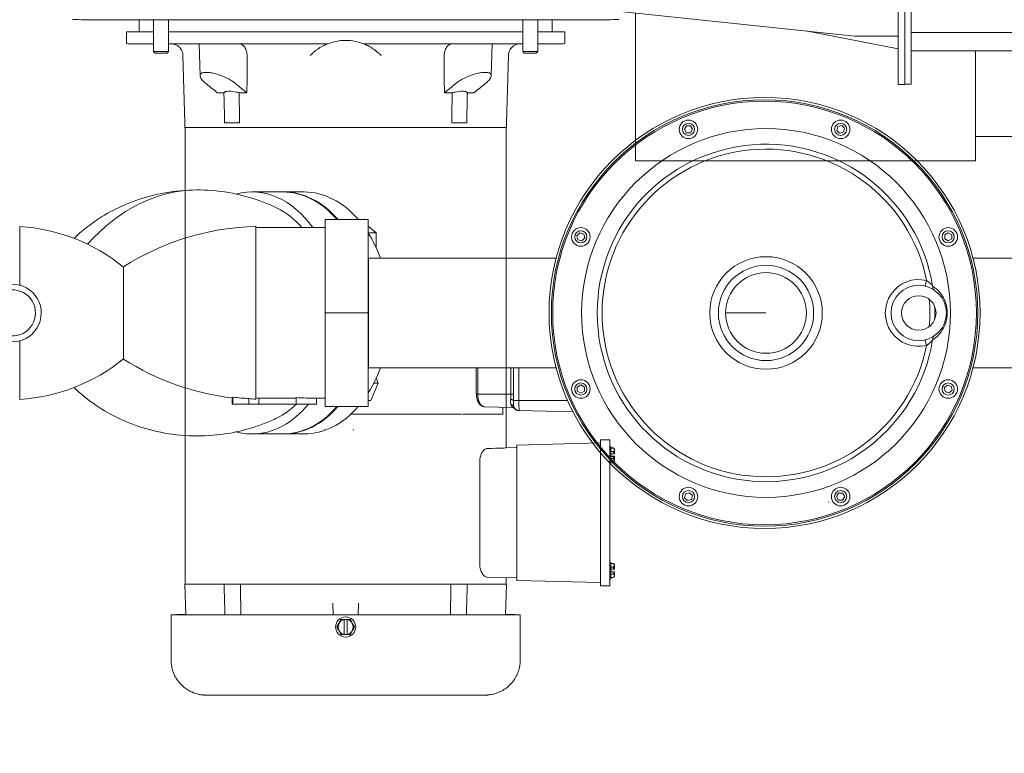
# Model space of a CAD drawing. Header units: inches. Extents: x 1 to 669, y 0 to 417.
# Tile 94 of 256: x 56 to 76, y 349 to 364. Entities that reach past the tile are written whole.
import ezdxf

# ---------------------------------------------------------------- set-up
doc = ezdxf.new("R2010")
doc.units = ezdxf.units.IN
doc.header["$LTSCALE"] = 12
doc.header["$MEASUREMENT"] = 0
doc.linetypes.add('PHANTOM', pattern=[0.5, 0.25, -0.05, 0.05, -0.05, 0.05, -0.05])
doc.layers.get('0').update_dxf_attribs({"linetype": 'CONTINUOUS'})
doc.layers.add('D', color=2, linetype='CONTINUOUS')
doc.layers.add('X', color=1, linetype='CONTINUOUS')
doc.styles.get("Standard").update_dxf_attribs({"font": 'SIMPLEX.SHX', "width": 0.875})
doc.dimstyles.new('STANDARD$0', dxfattribs={"dimscale": 32, "dimtxt": 0.09375, "dimasz": 0.0625, "dimexe": 0.03125, "dimexo": 0.03125, "dimgap": 0.03125, "dimtad": 1, "dimtih": 1, "dimtoh": 1, "dimdec": 4, "dimzin": 12, "dimdsep": 46, "dimlunit": 5, "dimtxsty": 'Standard', "dimcen": -0.03125, "dimclrd": 256, "dimclre": 256, "dimclrt": 256, "dimadec": 0, "dimazin": 0, "dimtfac": 0.875, "dimtdec": 4, "dimtofl": 0, "dimtmove": 0, "dimatfit": 3, "dimfxl": 0, "dimtolj": 1, "dimtzin": 12, "dimlwd": 13, "dimlwe": 13, "dimarcsym": 0})

# ---------------------------------------------------------------- blocks, each defined once
blk = doc.blocks.new('*D15')
at = {"layer": 'D', "linetype": 'Continuous', "lineweight": 13}
for p, q in [((140.326, 367.083), (140.326, 305.468)), ((43.588, 363.264), (43.588, 305.468)), ((45.588, 306.468), (138.326, 306.468))]:
    blk.add_line(p, q, dxfattribs=at)
at = {"layer": 'D', "linetype": 'Continuous'}
for points in [[(45.588, 306.802), (45.588, 306.135), (43.588, 306.468)], [(138.326, 306.802), (138.326, 306.135), (140.326, 306.468)]]:
    blk.add_solid(points, dxfattribs=at)
at = {"layer": 'D', "linetype": 'Continuous', "lineweight": -3, "insert": (88.161, 308.968), "char_height": 3, "attachment_point": 5}
blk.add_mtext('\\A1;97{}{\\C2;%%p1}', dxfattribs=at)
blk = doc.blocks.new('GASTRAIN TOP')
at = {"layer": 'X', "lineweight": 0}
for p, q in [((-71.499, 373.971), (-71.457, 374.043)), ((-71.457, 374.043), (-71.374, 374.043)), ((-71.374, 374.043), (-71.332, 373.971)), ((-68.364, 373.949), (-68.342, 374.03)), ((-68.342, 374.03), (-68.261, 374.052)), ((-68.261, 374.052), (-68.201, 373.993)), ((-71.457, 373.898), (-71.499, 373.971)), ((-71.374, 373.898), (-71.457, 373.898)), ((-71.332, 373.971), (-71.374, 373.898)), ((-68.304, 373.89), (-68.364, 373.949)), ((-68.223, 373.911), (-68.304, 373.89)), ((-68.201, 373.993), (-68.223, 373.911)), ((-79.77, 372.681), (-80.4, 372.681)), ((-79.331, 372.681), (-79.75, 372.681)), ((-78.896, 372.117), (-78.007, 372.117)), ((-78.896, 370.189), (-78.896, 372.117)), ((-78.007, 370.189), (-78.007, 372.117)), ((-85.185, 370.763), (-85.185, 371.969)), ((-80.32, 368.411), (-80.32, 371.973)), ((-80.32, 368.438), (-80.32, 371.946)), ((-78.896, 371.946), (-80.32, 371.946)), ((-77.846, 371.842), (-78.007, 371.973)), ((-78.007, 371.842), (-77.846, 371.842)), ((-77.846, 371.53), (-77.846, 371.842)), ((-73.712, 371.777), (-73.653, 371.836)), ((-73.653, 371.836), (-73.572, 371.815)), ((-73.572, 371.815), (-73.55, 371.734)), ((-66.14, 371.797), (-66.067, 371.839)), ((-66.14, 371.713), (-66.14, 371.797)), ((-66.067, 371.839), (-65.994, 371.797)), ((-65.994, 371.797), (-65.994, 371.713)), ((-73.69, 371.696), (-73.712, 371.777)), ((-73.609, 371.674), (-73.69, 371.696)), ((-73.55, 371.734), (-73.609, 371.674)), ((-66.067, 371.672), (-66.14, 371.713)), ((-65.994, 371.713), (-66.067, 371.672)), ((-78.007, 371.316), (-78.002, 371.316)), ((-78.002, 371.316), (-78.002, 369.062)), ((-74.142, 371.316), (-78.002, 371.316)), ((-64.405, 371.316), (-65.556, 371.316)), ((-83.049, 370.189), (-83.049, 371.138)), ((-66.513, 370.858), (-66.541, 370.742)), ((-66.23, 370.597), (-66.23, 370.597)), ((-66.23, 370.545), (-66.23, 370.545)), ((-83.049, 369.24), (-83.049, 370.189)), ((-78.896, 370.189), (-78.007, 370.189)), ((-78.896, 368.261), (-78.896, 370.189)), ((-78.007, 368.261), (-78.007, 370.189)), ((-66.23, 369.833), (-66.23, 369.833)), ((-85.185, 368.409), (-85.185, 369.615)), ((-66.541, 369.635), (-66.513, 369.52)), ((-78.007, 369.062), (-78.002, 369.062)), ((-74.142, 369.062), (-78.002, 369.062)), ((-64.412, 369.062), (-65.556, 369.062)), ((-80.32, 368.787), (-80.32, 368.787)), ((-77.807, 368.742), (-77.848, 368.843)), ((-77.952, 368.386), (-77.807, 368.742)), ((-77.896, 368.742), (-77.807, 368.742)), ((-73.704, 368.664), (-73.631, 368.706)), ((-73.704, 368.58), (-73.704, 368.664)), ((-73.631, 368.538), (-73.704, 368.58)), ((-73.631, 368.706), (-73.558, 368.664)), ((-73.558, 368.58), (-73.631, 368.538)), ((-73.558, 368.664), (-73.558, 368.58)), ((-66.148, 368.644), (-66.089, 368.703)), ((-66.126, 368.563), (-66.148, 368.644)), ((-66.045, 368.541), (-66.126, 368.563)), ((-66.089, 368.703), (-66.008, 368.682)), ((-65.986, 368.601), (-66.045, 368.541)), ((-66.008, 368.682), (-65.986, 368.601)), ((-80.812, 368.313), (-80.812, 368.44)), ((-80.795, 368.313), (-80.795, 368.454)), ((-80.469, 368.313), (-80.469, 368.427)), ((-80.261, 368.436), (-79.49, 368.436)), ((-80.261, 368.313), (-80.261, 368.436)), ((-79.49, 368.313), (-79.49, 368.448)), ((-79.074, 368.313), (-79.074, 368.432)), ((-78.896, 368.432), (-79.074, 368.432)), ((-78.007, 368.386), (-77.952, 368.386)), ((-80.795, 368.313), (-80.812, 368.313)), ((-80.469, 368.313), (-80.795, 368.313)), ((-80.261, 368.313), (-80.469, 368.313)), ((-79.49, 368.313), (-80.261, 368.313)), ((-79.074, 368.313), (-79.49, 368.313)), ((-78.896, 368.261), (-78.007, 368.261)), ((-79.77, 367.697), (-80.4, 367.697)), ((-79.331, 367.697), (-79.75, 367.697)), ((-71.497, 366.385), (-71.475, 366.466)), ((-71.437, 366.326), (-71.497, 366.385)), ((-71.475, 366.466), (-71.394, 366.488)), ((-71.356, 366.348), (-71.437, 366.326)), ((-71.394, 366.488), (-71.334, 366.429)), ((-71.334, 366.429), (-71.356, 366.348)), ((-68.366, 366.407), (-68.324, 366.48)), ((-68.324, 366.334), (-68.366, 366.407)), ((-68.324, 366.48), (-68.241, 366.48)), ((-68.241, 366.334), (-68.324, 366.334)), ((-68.241, 366.48), (-68.199, 366.407)), ((-68.199, 366.407), (-68.241, 366.334)), ((-68.528, 366.288), (-68.528, 366.296))]:
    blk.add_line(p, q, dxfattribs=at)
at = {"layer": 'X', "linetype": 'Continuous', "lineweight": 15}
for p, q in [((-75.784, 369.062), (-75.784, 368.514)), ((-75.045, 368.244), (-75.622, 368.259)), ((-75.235, 368.104), (-75.235, 368.249)), ((-74.902, 368.18), (-73.792, 368.151)), ((-76.431, 368.104), (-78.366, 368.104)), ((-76.419, 368.104), (-76.431, 368.104)), ((-76.419, 368.104), (-76.087, 368.104)), ((-75.229, 368.104), (-76.071, 368.104))]:
    blk.add_line(p, q, dxfattribs=at)
at = {"layer": 'X', "linetype": 'PHANTOM', "lineweight": 0}
for p, q in [((-75.755, 369.062), (-75.755, 368.514)), ((-75.07, 368.514), (-75.07, 369.062)), ((-75.015, 369.062), (-75.015, 368.514)), ((-74.906, 369.062), (-74.906, 368.384)), ((-75.784, 368.514), (-75.755, 368.514)), ((-75.755, 368.514), (-75.07, 368.514)), ((-75.015, 368.514), (-75.07, 368.514)), ((-75.015, 368.514), (-75.019, 368.384)), ((-74.906, 368.384), (-75.019, 368.384)), ((-74.906, 368.384), (-73.904, 368.384)), ((-75.061, 368.281), (-75.068, 368.294))]:
    blk.add_line(p, q, dxfattribs=at)
at = {"layer": 'X', "lineweight": 0}
for centre, radius in [((-69.849, 370.189), 4.438), ((-69.849, 370.189), 4.39), ((-69.849, 370.189), 4.362), ((-71.416, 373.971), 0.191), ((-71.416, 373.971), 0.125), ((-68.282, 373.971), 0.191), ((-68.282, 373.971), 0.125), ((-69.819, 370.189), 3.797), ((-73.631, 371.755), 0.191), ((-73.631, 371.755), 0.125), ((-66.067, 371.755), 0.191), ((-66.067, 371.755), 0.125), ((-69.819, 370.189), 1.159), ((-69.819, 370.189), 0.981), ((-69.819, 370.189), 0.831), ((-66.675, 370.189), 0.57), ((-66.675, 370.189), 0.356), ((-73.631, 368.622), 0.191), ((-66.067, 368.622), 0.191), ((-73.631, 368.622), 0.125), ((-66.067, 368.622), 0.125), ((-71.416, 366.407), 0.191), ((-71.416, 366.407), 0.125), ((-68.282, 366.407), 0.191), ((-68.282, 366.407), 0.125)]:
    blk.add_circle(centre, radius, dxfattribs=at)
for centre, radius, start, end in [((-69.819, 370.189), 3.475, 9.1545, 350.8455), ((-69.819, 370.189), 3.374, 11.4346, 348.5654), ((-85.405, 368.257), 3.718, 50.6977, 86.612), ((-80.182, 366.643), 5.332, 91.4907, 122.5349), ((-85.334, 370.189), 0.593, 266.8113, 91.1784), ((-66.675, 370.189), 0.688, 76.3835, 283.6165), ((-85.334, 370.189), 0.475, 266.5087, 92.8078), ((-69.819, 370.189), 3.374, 355.2046, 4.7954), ((-69.819, 370.189), 3.475, 357.7184, 2.2816), ((-85.405, 372.121), 3.718, 273.388, 309.3023), ((-85.405, 372.121), 3.718, 273.388, 309.3023), ((-80.182, 373.735), 5.332, 237.4651, 263.3961)]:
    blk.add_arc(centre, radius, start, end, dxfattribs=at)
at = {"layer": 'X', "linetype": 'PHANTOM', "lineweight": 0}
for centre, radius, start, end in [((-75.071, 368.341), 0.067, 40.011, 94.6332), ((-72.501, 368.333), 2.405, 178.7866, 183.6446), ((-75.059, 368.245), 0.0499, 21.8291, 99.7867), ((-75.054, 368.23), 0.0514, 32.9067, 98.0451)]:
    blk.add_arc(centre, radius, start, end, dxfattribs=at)
at = {"layer": 'X', "linetype": 'Continuous', "lineweight": 15}
blk.add_arc((-74.899, 368.3), 0.12, 197.8242, 268.4958, dxfattribs=at)
at = {"layer": 'X', "lineweight": 0, "extrusion": (-1.71954e-16, 1.37734e-17, -1)}
blk.add_ellipse((-81.525, 367.59), major_axis=(0, 5.132), ratio=0.707107, start_param=-0.672601, end_param=0, dxfattribs=at)
at = {"layer": 'X', "lineweight": 0, "extrusion": (-2.53534e-16, -1.10257e-17, -1)}
blk.add_ellipse((-80.4, 370.189), major_axis=(0, 2.492), ratio=0.707107, start_param=-0.185779, end_param=0.787981, dxfattribs=at)
at = {"layer": 'X', "lineweight": 0, "extrusion": (-2.52052e-16, 3.93641e-31, -1)}
blk.add_ellipse((-79.77, 370.189), major_axis=(0, 2.492), ratio=0.707107, start_param=0, end_param=0.685963, dxfattribs=at)
at = {"layer": 'X', "lineweight": 0, "extrusion": (-2.52053e-16, -3.22253e-19, -1)}
blk.add_ellipse((-79.75, 370.189), major_axis=(0, 2.492), ratio=0.707107, start_param=-0.005714, end_param=0, dxfattribs=at)
at = {"layer": 'X', "lineweight": 0, "extrusion": (-2.52052e-16, -7.52966e-31, -1)}
blk.add_ellipse((-79.75, 370.189), major_axis=(0, 2.492), ratio=0.707107, start_param=0, end_param=0.685963, dxfattribs=at)
at = {"layer": 'X', "lineweight": 0}
for centre, major_axis, ratio, start_param, end_param in [((-79.331, 370.189), (0, 2.492), 0.707107, -0.685963, 0), ((-79.331, 370.189), (0, 2.492), 0.707107, -1.101363, -0.850351), ((-79.331, 370.189), (0, 2.492), 0.707107, -2.291242, -2.04023), ((-80.109, 370.515), (-2.387, -0.037), 0.884354, 1.406043, 1.468592), ((-80.054, 375.523), (0, -7.091), 0.868243, -0.043207, -0.033564), ((-79.074, 370.189), (-3.075, 0), 0.571429, 1.435346, 1.570796), ((-79.331, 370.189), (0, -2.492), 0.707107, 0, 0.685963)]:
    blk.add_ellipse(centre, major_axis=major_axis, ratio=ratio, start_param=start_param, end_param=end_param, dxfattribs=at)
at = {"layer": 'X', "lineweight": 0, "extrusion": (-2.82466e-16, 1.70123e-17, -1)}
blk.add_ellipse((-80.407, 370.189), major_axis=(0, 2.284), ratio=0.707107, start_param=0.329948, end_param=0.692643, dxfattribs=at)
at = {"layer": 'X', "lineweight": 0, "extrusion": (2.34684e-16, 3.17617e-09, 1)}
blk.add_ellipse((-69.811, 370.189), major_axis=(2.905, 0), ratio=0, start_param=1.573815, end_param=1.863646, dxfattribs=at)
at = {"layer": 'X', "lineweight": 0, "extrusion": (-1.77826e-16, 8.45488e-18, -1)}
blk.add_ellipse((-80.4, 370.189), major_axis=(0, -2.492), ratio=0.707107, start_param=-0.718259, end_param=0, dxfattribs=at)
at = {"layer": 'X', "lineweight": 0, "extrusion": (-1.91372e-16, 2.44536e-17, -1)}
blk.add_ellipse((-80.407, 370.189), major_axis=(0, -2.284), ratio=0.707107, start_param=-0.606619, end_param=-0.329948, dxfattribs=at)
at = {"layer": 'X', "lineweight": 0, "extrusion": (-1.77347e-16, 1.25108e-17, -1)}
for centre, end_param in [((-79.77, 370.189), 0), ((-79.75, 370.189), 0.005714)]:
    blk.add_ellipse(centre, major_axis=(0, -2.492), ratio=0.707107, start_param=-0.685963, end_param=end_param, dxfattribs=at)
at = {"layer": 'X', "lineweight": 0, "extrusion": (-2.52052e-16, -5.81938e-31, -1)}
blk.add_ellipse((-80.4, 370.189), major_axis=(0, -2.492), ratio=0.707107, start_param=0, end_param=0.185779, dxfattribs=at)
at = {"layer": 'X', "lineweight": 0}
for points, knots in [([(-79.883, 372.349), (-80.244, 372.524), (-80.68, 372.657), (-81.57, 372.746), (-82.016, 372.714), (-82.834, 372.516), (-83.201, 372.352), (-83.725, 372.026), (-83.912, 371.873), (-84.064, 371.725)], [2.8116444, 2.8116444, 2.8116444, 2.8116444, 3.0705538, 3.0705538, 3.310681, 3.310681, 3.5563599, 3.5563599, 3.7447274, 3.7447274, 3.7447274, 3.7447274]), ([(-66.388, 370.742), (-66.4, 370.757), (-66.436, 370.8), (-66.484, 370.84), (-66.513, 370.858)], [0, 0, 0, 0, 0.321244, 0.7495694, 0.7495694, 0.7495694, 0.7495694]), ([(-66.388, 369.636), (-66.358, 369.656), (-66.317, 369.687), (-66.24, 369.764), (-66.16, 369.87), (-66.086, 370.07), (-66.085, 370.258), (-66.111, 370.364), (-66.133, 370.431), (-66.177, 370.53), (-66.24, 370.614), (-66.317, 370.69), (-66.358, 370.722), (-66.388, 370.742)], [-4.373447, -4.373447, -4.373447, -4.373447, -3.904863, -3.748669, -3.12389, -2.499112, -1.874334, -1.640042, -1.561945, -1.249556, -0.624778, -0.468584, 0, 0, 0, 0]), ([(-66.513, 369.52), (-66.504, 369.525), (-66.496, 369.531), (-66.478, 369.544), (-66.469, 369.551), (-66.458, 369.561), (-66.455, 369.564), (-66.44, 369.577), (-66.429, 369.588), (-66.413, 369.606), (-66.407, 369.613), (-66.396, 369.626), (-66.392, 369.631), (-66.388, 369.636)], [0, 0, 0, 0, 0.1299406, 0.1299406, 0.2695078, 0.2695078, 0.321244, 0.321244, 0.5171149, 0.5171149, 0.6432777, 0.6432777, 0.7495694, 0.7495694, 0.7495694, 0.7495694]), ([(-84.064, 368.653), (-83.938, 368.53), (-83.787, 368.404), (-83.316, 368.085), (-82.943, 367.901), (-82.105, 367.676), (-81.647, 367.632), (-80.775, 367.705), (-80.364, 367.816), (-79.97, 367.988), (-79.926, 368.008), (-79.883, 368.029)], [5.6800506, 5.6800506, 5.6800506, 5.6800506, 5.8364054, 5.8364054, 6.0953148, 6.0953148, 6.3425575, 6.3425575, 6.5823226, 6.5823226, 6.6131335, 6.6131335, 6.6131335, 6.6131335]), ([(-80.795, 368.454), (-80.791, 368.454), (-80.787, 368.454), (-80.678, 368.441), (-80.572, 368.432), (-80.469, 368.427)], [-32.6955567, -32.6955567, -32.6955567, -32.6955567, -32.6679679, -32.6679679, -31.9055494, -31.9055494, -31.9055494, -31.9055494])]:
    blk.add_open_spline(points, degree=3, knots=knots, dxfattribs=at)
for points in [[(-66.388, 370.742), (-66.391, 370.707), (-66.378, 370.676), (-66.354, 370.66)], [(-66.354, 369.718), (-66.378, 369.702), (-66.391, 369.67), (-66.388, 369.636)]]:
    blk.add_open_spline(points, degree=3, dxfattribs=at)
at = {"layer": 'X', "linetype": 'Continuous', "lineweight": 15}
for points, knots in [([(-75.783, 368.514), (-75.783, 368.504), (-75.783, 368.477), (-75.776, 368.433), (-75.762, 368.385), (-75.741, 368.343), (-75.715, 368.306), (-75.684, 368.279), (-75.652, 368.262), (-75.63, 368.261), (-75.622, 368.26)], [0, 0, 0, 0, 0.072823, 0.199637, 0.328978, 0.461999, 0.601021, 0.748441, 0.900785, 1, 1, 1, 1]), ([(-75.019, 368.384), (-75.019, 368.38), (-75.02, 368.352), (-75.02, 368.308), (-75.017, 368.277), (-75.013, 368.265), (-75.013, 368.263)], [0, 0, 0, 0, 0.084854, 0.542649, 0.936207, 1, 1, 1, 1]), ([(-75.041, 368.243), (-75.036, 368.243), (-75.027, 368.242), (-75.014, 368.235), (-75.005, 368.228), (-75.002, 368.224), (-75.001, 368.224)], [0, 0, 0, 0, 0.284194, 0.629686, 0.922897, 1, 1, 1, 1]), ([(-75.001, 368.224), (-75, 368.222), (-74.994, 368.214), (-74.979, 368.203), (-74.961, 368.192), (-74.944, 368.185), (-74.931, 368.182), (-74.922, 368.181), (-74.918, 368.181), (-74.916, 368.181), (-74.915, 368.181), (-74.913, 368.181), (-74.912, 368.18), (-74.911, 368.18), (-74.911, 368.18)], [0, 0, 0, 0, 0.046466, 0.230388, 0.389016, 0.52113, 0.623964, 0.693145, 0.718133, 0.736019, 0.757544, 0.795425, 0.892899, 1, 1, 1, 1]), ([(-74.911, 368.18), (-74.91, 368.18), (-74.907, 368.18), (-74.905, 368.18), (-74.903, 368.18)], [0, 0, 0, 0, 0.311173, 1, 1, 1, 1]), ([(-78.907, 367.786), (-78.907, 367.786), (-78.904, 367.781), (-78.902, 367.776), (-78.9, 367.772)], [0, 0, 0, 0, 0.05589, 1, 1, 1, 1]), ([(-78.321, 367.772), (-78.319, 367.775), (-78.317, 367.779), (-78.315, 367.784), (-78.314, 367.786), (-78.313, 367.786)], [0, 0, 0, 0, 0.601165, 0.944175, 1, 1, 1, 1])]:
    blk.add_open_spline(points, degree=3, knots=knots, dxfattribs=at)
at = {"layer": 'X', "linetype": 'PHANTOM', "lineweight": 0}
for points, knots in [([(-75.755, 368.514), (-75.754, 368.488), (-75.751, 368.438), (-75.732, 368.369), (-75.703, 368.311), (-75.664, 368.269), (-75.636, 368.262), (-75.622, 368.259)], [0, 0, 0, 0, 0.181703, 0.361756, 0.552342, 0.769106, 1, 1, 1, 1]), ([(-75.068, 368.294), (-75.072, 368.311), (-75.079, 368.342), (-75.077, 368.387), (-75.076, 368.408)], [0, 0, 0, 0, 0.526224, 1, 1, 1, 1]), ([(-75.076, 368.408), (-75.074, 368.435), (-75.07, 368.469), (-75.07, 368.506), (-75.07, 368.514)], [0, 0, 0, 0, 0.776238, 1, 1, 1, 1]), ([(-75.045, 368.244), (-75.046, 368.247), (-75.048, 368.251), (-75.058, 368.273), (-75.061, 368.281)], [0, 0, 0, 0, 0.641079, 1, 1, 1, 1]), ([(-75.008, 368.253), (-75.006, 368.245), (-75.002, 368.228), (-75.001, 368.225), (-75.001, 368.223)], [0, 0, 0, 0, 0.494809, 1, 1, 1, 1])]:
    blk.add_open_spline(points, degree=3, knots=knots, dxfattribs=at)

msp = doc.modelspace()

# ---------------------------------------------------------------- linework, layer by layer
at = {"lineweight": 0}
for p, q in [((68.21772, 361.28844), (68.21772, 364.33101)), ((71.72197, 363.96085), (73.62716, 363.58971)), ((73.89616, 363.55094), (77.45645, 363.55094)), ((75.21772, 363.55094), (75.21772, 361.28844)), ((75.21772, 361.78844), (77.57708, 361.78844)), ((75.21772, 361.28844), (68.21772, 361.28844))]:
    msp.add_line(p, q, dxfattribs=at)
at = {"layer": 'X', "lineweight": 0}
for p, q in [((73.62716, 374.10803), (73.62716, 362.85804)), ((73.76166, 362.86344), (73.76166, 374.11344)), ((73.89616, 362.86344), (73.89616, 374.11344)), ((67.90022, 364.36455), (72.73061, 363.85431)), ((58.00058, 364.19158), (58.00058, 363.94465)), ((58.29288, 363.53833), (58.29288, 364.19131)), ((58.60538, 363.53833), (58.60538, 364.19108)), ((65.89428, 363.53833), (65.89428, 364.19108)), ((66.20678, 363.53833), (66.20678, 364.19131)), ((66.49908, 364.19158), (66.49908, 363.94465)), ((57.74054, 363.94465), (57.73412, 363.69965)), ((66.75913, 363.94465), (66.76555, 363.69965)), ((73.89616, 363.92864), (95.44716, 363.92864)), ((59.25189, 363.03943), (59.23467, 363.69685)), ((65.24778, 363.03943), (65.26499, 363.69685)), ((73.62716, 363.85388), (72.76577, 363.85388)), ((58.32593, 363.50528), (58.29288, 363.53833)), ((58.57233, 363.50528), (58.60538, 363.53833)), ((65.92733, 363.50528), (65.89428, 363.53833)), ((66.17373, 363.50528), (66.20678, 363.53833)), ((58.93591, 362.06965), (58.8996, 363.4562)), ((65.56376, 362.06965), (65.60007, 363.4562)), ((73.76166, 362.85804), (73.62716, 362.85804)), ((73.76166, 362.86344), (73.89616, 362.86344)), ((73.76166, 362.86344), (73.76166, 362.85804)), ((58.93591, 362.06965), (58.93591, 361.97565)), ((65.56376, 362.06965), (65.56376, 361.97565)), ((58.94383, 361.97546), (58.94383, 352.56965)), ((65.55583, 361.97546), (65.55583, 355.37356)), ((65.55583, 355.37487), (65.77211, 355.38053)), ((65.77211, 355.43088), (67.49511, 355.476)), ((65.77211, 355.43088), (65.77211, 355.42796)), ((65.77211, 355.22703), (65.77211, 355.42796)), ((67.49511, 355.54064), (67.49511, 355.54367)), ((67.49511, 355.54367), (67.68811, 355.54367)), ((67.49511, 355.54064), (67.49511, 355.29043)), ((67.68811, 355.54367), (67.68811, 355.54064)), ((67.68811, 355.29043), (67.68811, 355.54064)), ((67.70661, 355.40411), (67.68811, 355.40411)), ((67.70661, 355.40119), (67.68811, 355.40119)), ((67.70661, 355.40411), (67.70661, 355.40411)), ((67.70661, 355.40411), (67.70661, 355.40119)), ((67.70661, 355.40119), (67.70661, 355.40119)), ((67.70661, 355.40119), (67.70661, 355.05319)), ((67.75863, 355.37445), (67.70661, 355.37445)), ((67.75863, 355.37153), (67.70661, 355.37153)), ((65.77211, 355.22703), (65.77211, 352.84703)), ((67.49511, 352.78343), (67.49511, 355.29043)), ((67.68811, 355.29043), (67.68811, 352.78343)), ((67.75863, 355.29926), (67.70661, 355.29926)), ((67.71161, 355.25409), (67.78225, 355.25409)), ((67.71161, 355.20009), (67.71161, 355.25409)), ((67.78225, 355.20322), (67.71161, 355.20322)), ((67.78225, 355.20301), (67.71161, 355.20301)), ((67.78225, 355.2003), (67.71161, 355.2003)), ((67.78225, 355.20009), (67.71161, 355.20009)), ((67.78561, 355.35511), (67.78561, 355.35219)), ((67.78561, 355.35219), (67.78561, 355.33539)), ((67.78561, 355.33539), (67.78561, 355.25409)), ((67.78561, 355.20322), (67.78561, 355.20301)), ((67.78561, 355.20301), (67.78561, 355.2003)), ((67.78561, 355.2003), (67.78561, 355.20009)), ((67.78561, 355.20009), (67.78561, 355.11889)), ((65.00937, 355.09713), (65.00937, 352.97714)), ((67.70661, 355.05319), (67.68811, 355.05319)), ((67.75863, 355.15492), (67.70661, 355.15492)), ((67.75863, 355.08286), (67.70661, 355.08286)), ((67.78561, 355.11889), (67.78561, 355.10219)), ((67.70661, 353.02411), (67.68811, 353.02411)), ((67.70661, 353.02119), (67.68811, 353.02119)), ((67.70661, 353.02411), (67.70661, 353.02411)), ((67.70661, 353.02411), (67.70661, 353.02119)), ((67.70661, 353.02119), (67.70661, 353.02119)), ((67.70661, 353.02119), (67.70661, 352.67319)), ((67.75863, 352.99445), (67.70661, 352.99445)), ((67.75863, 352.99153), (67.70661, 352.99153)), ((67.78561, 352.97512), (67.78561, 352.97219)), ((67.78561, 352.97219), (67.78561, 352.9554)), ((67.78561, 352.9554), (67.78561, 352.87409)), ((65.77211, 352.64642), (65.77211, 352.84703)), ((67.49511, 352.78343), (67.49511, 352.53364)), ((67.68811, 352.53364), (67.68811, 352.78343)), ((67.75863, 352.91926), (67.70661, 352.91926)), ((67.75863, 352.77492), (67.70661, 352.77492)), ((67.71161, 352.87409), (67.78225, 352.87409)), ((67.71161, 352.82009), (67.71161, 352.87409)), ((67.78225, 352.82322), (67.71161, 352.82322)), ((67.78225, 352.82301), (67.71161, 352.82301)), ((67.78225, 352.8203), (67.71161, 352.8203)), ((67.78225, 352.82009), (67.71161, 352.82009)), ((67.78561, 352.82322), (67.78561, 352.82301)), ((67.78561, 352.82301), (67.78561, 352.8203)), ((67.78561, 352.8203), (67.78561, 352.82009)), ((67.78561, 352.82009), (67.78561, 352.73889)), ((67.78561, 352.73889), (67.78561, 352.72219)), ((58.95998, 351.93966), (58.93798, 352.56965)), ((65.16451, 352.71269), (65.77211, 352.69678)), ((65.53969, 351.93966), (65.56169, 352.56965)), ((65.55583, 352.70244), (65.55583, 352.56965)), ((65.77211, 352.64642), (67.49511, 352.60131)), ((67.49511, 352.53364), (67.68811, 352.53364)), ((67.70661, 352.67319), (67.68811, 352.67319)), ((67.75863, 352.70286), (67.70661, 352.70286)), ((61.98245, 352.18028), (61.99095, 351.93691)), ((62.50872, 351.93691), (62.51721, 352.18028)), ((58.65393, 351.00966), (58.65393, 351.93966)), ((58.95527, 351.94078), (58.95994, 351.94078)), ((61.88697, 351.9367), (61.99117, 351.93685)), ((62.12532, 351.93691), (61.99095, 351.93691)), ((62.48251, 351.93686), (62.01715, 351.93686)), ((62.50872, 351.93691), (62.37435, 351.93691)), ((62.50849, 351.93685), (62.6127, 351.9367)), ((65.5444, 351.94078), (65.53973, 351.94078)), ((65.84573, 351.00966), (65.84573, 351.93966)), ((62.15977, 351.84285), (62.0697, 351.68685)), ((62.15977, 351.84281), (62.15977, 351.84285)), ((62.3399, 351.84285), (62.15977, 351.84285)), ((62.21983, 351.84284), (62.27983, 351.84284)), ((62.21983, 351.84278), (62.21983, 351.84284)), ((62.21983, 351.84278), (62.21983, 351.83986)), ((62.21983, 351.53369), (62.21983, 351.83986)), ((62.27983, 351.84284), (62.27983, 351.84278)), ((62.27983, 351.83986), (62.27983, 351.84278)), ((62.27983, 351.53369), (62.27983, 351.83986)), ((62.3399, 351.84285), (62.42997, 351.68685)), ((62.3399, 351.84281), (62.3399, 351.84285)), ((62.04283, 351.68685), (62.04283, 351.68686)), ((62.0697, 351.68681), (62.0697, 351.68685)), ((62.21983, 351.53369), (62.21983, 351.53078)), ((62.21983, 351.53084), (62.27983, 351.53084)), ((62.27983, 351.53078), (62.27983, 351.53369)), ((62.42997, 351.68681), (62.42997, 351.68685)), ((62.45683, 351.68685), (62.45683, 351.68686))]:
    msp.add_line(p, q, dxfattribs=at)
for centre, start, end in [((67.67561, 355.23011), 48.652223, 60.046647), ((67.67561, 355.22719), 48.652223, 60.046647), ((67.67561, 355.22719), 299.953353, 311.347777), ((67.67561, 352.85012), 48.652223, 60.046647), ((67.67561, 352.84719), 48.652223, 60.046647), ((67.67561, 352.84719), 299.953353, 311.347777)]:
    msp.add_arc(centre, 0.16651, start, end, dxfattribs=at)
for centre, major_axis, ratio, start_param, end_param in [((62.24983, 364.19465), (-5.625, 0), 0.00083443, 0, 3.14159265), ((62.24983, 363.69965), (-4.51571, 0), 0.00083443, -0.00002185, 0.50274641), ((62.24983, 363.69965), (4.51571, 0), 0.00083443, -2.50995182, -1.65270424), ((62.24983, 363.69965), (4.51571, 0), 0.00083443, -1.48888842, -0.63164084), ((62.24983, 363.69965), (4.51571, 0), 0.00083443, -0.50274641, 0.00002185), ((58.44913, 363.53833), (-0.15625, 0), 0.00083443, 0, 3.14075822), ((58.44913, 363.50528), (-0.1232, 0), 0.00083443, 0.00083443, 3.14075822), ((66.05053, 363.53833), (-0.15625, 0), 0.00083443, 0, 3.14075822), ((66.05053, 363.50528), (-0.1232, 0), 0.00083443, 0.00083443, 3.14075822), ((62.24983, 362.68826), (3.33013, 0), 0.00083443, -2.48536696, -2.42299513), ((62.24983, 362.68826), (3.33013, 0), 0.00083443, -2.28939385, -2.22702202), ((62.24983, 362.68826), (3.33013, 0), 0.00083443, -0.91457063, -0.8521988), ((62.24983, 362.68826), (3.33013, 0), 0.00083443, -0.71859753, -0.65622569), ((62.24983, 355.28699), (3.306, 0.08657), 0.00083386, -0.49143163, -0.00002184), ((67.67561, 355.22709), (0.11, 0), 0.99999965, 0.24798855, 0.71561258), ((67.67561, 355.22709), (0.11, 0), 0.99999965, -0.71561258, -0.24798856), ((67.67561, 355.23001), (0.11, 0), 0.99999965, -0.27350612, -0.24798929), ((67.67561, 355.25419), (0.1643, 0), 0.00083443, -0.86451738, -0.83727665), ((67.67561, 355.11889), (0.11, 0), 0.49927719, 0, 0.71561258), ((67.67561, 355.11889), (0.11, 0), 0.49927719, -0.71561258, 0), ((67.67561, 352.84709), (0.11, 0), 0.99999965, 0.24798855, 0.71561258), ((67.67561, 352.84709), (0.11, 0), 0.99999965, -0.71561258, -0.24798855), ((67.67561, 352.73889), (0.11, 0), 0.49927719, 0, 0.71561258), ((67.67561, 352.73889), (0.11, 0), 0.49927719, -0.71561258, 0), ((67.67561, 352.85001), (0.11, 0), 0.99999965, -0.27350612, -0.24798929), ((67.67561, 352.87419), (0.1643, 0), 0.00083443, -0.86451738, -0.83727665), ((62.24983, 352.56965), (-3.31186, 0), 0.00083443, -0.05948202, 0.71390298), ((62.24983, 352.56965), (3.31186, 0), 0.00083443, -2.2846993, -0.85689335), ((62.24983, 352.56965), (3.31186, 0), 0.00083443, -0.71390298, 0.05948202), ((62.24983, 351.93966), (-3.5959, 0), 0.00083443, -0.37160042, 1.45320788), ((58.95527, 351.94073), (-0.06, 0), 0.00083443, -1.57079633, -0.37160042), ((60.41489, 351.93812), (0.72486, 0), 0.00083443, -2.68231898, -2.03007), ((61.83501, 351.93673), (0.06, 0), 0.00083443, -1.68838477, -0.52359878), ((62.66466, 351.93673), (0.06, 0), 0.00083443, -2.61799388, -1.45320788), ((62.24983, 351.93966), (3.5959, 0), 0.00083443, -1.45320788, 0.37160042), ((64.08478, 351.93812), (0.72486, 0), 0.00083443, -1.11152265, -0.45927368), ((65.5444, 351.94073), (0.06, 0), 0.00083443, 0.37160042, 1.57079633), ((62.11473, 351.76487), (0.06, 0.10392), 0.00041722, -2.42042105, -1.57151896), ((62.11473, 351.76487), (0.06, 0.10392), 0.00041722, -1.57151896, -0.72261688), ((62.24983, 351.84287), (0.12, 0), 0.00083443, -2.41969842, -1.82347658), ((62.24983, 351.84287), (0.12, 0), 0.00083443, -1.31811607, -0.72189424), ((62.11473, 351.60887), (0.06, -0.10392), 0.00041722, -2.41897578, -1.57007369), ((62.11473, 351.60887), (0.06, -0.10392), 0.00041722, -1.57007369, -0.7211716), ((62.24983, 351.53087), (0.12, 0), 0.00083443, -2.41969842, -1.82347658), ((62.24983, 351.53087), (0.12, 0), 0.00083443, -1.31811607, -0.72189424)]:
    msp.add_ellipse(centre, major_axis=major_axis, ratio=ratio, start_param=start_param, end_param=end_param, dxfattribs=at)
at = {"layer": 'X', "lineweight": 0, "extrusion": (0, 0, -1)}
for centre, major_axis, ratio, start_param, end_param in [((62.24983, 363.94465), (-4.5093, 0), 0.00083443, -0.5001529, 0.34126775), ((62.24983, 363.94465), (-4.24925, 0), 0.00083443, -0.37307453, 0), ((62.24983, 363.94465), (-4.24925, 0), 0.00083443, -2.601515, -0.54007766), ((62.24983, 363.94465), (-4.5093, 0), 0.00083443, -2.51189902, -0.62969363), ((62.24983, 363.94465), (4.5093, 0), 0.00083443, -0.34126775, 0.5001529), ((72.76166, 363.85418), (0.11897, -0.0014), 0.00208771, 1.53618935, 1.83479399), ((60.13558, 362.06789), (-0.38393, 0), 0.00083443, -1.38559973, -0.18519659), ((64.36408, 362.06789), (0.38393, 0), 0.00083443, 0.18519659, 1.38559973), ((62.24983, 361.97565), (3.31393, 0), 0.00083443, 0, 3.14159265), ((67.67561, 355.20311), (0.1643, 0), 0.00083443, -0.86451738, -0.83727665), ((67.67561, 355.20311), (-0.1643, 0), 0.00083443, -2.30431601, -2.27707527), ((67.67561, 355.20019), (0.1643, 0), 0.00083443, -0.86451738, -0.83727665), ((67.67561, 355.20019), (-0.1643, 0), 0.00083443, -2.30431601, -2.27707527), ((67.67561, 352.82312), (0.1643, 0), 0.00083443, -0.86451738, -0.83727665), ((67.67561, 352.82312), (-0.1643, 0), 0.00083443, -2.30431601, -2.27707527), ((67.67561, 352.82019), (0.1643, 0), 0.00083443, -0.86451738, -0.83727665), ((67.67561, 352.82019), (-0.1643, 0), 0.00083443, -2.30431601, -2.27707527), ((62.24983, 352.56965), (3.306, 0), 0.00083443, 0, 3.14159265), ((60.41489, 352.56812), (-0.74686, 0), 0.00083443, -1.10771785, -0.46307847), ((64.08478, 352.56812), (-0.74686, 0), 0.00083443, -2.67851418, -2.0338748), ((62.24983, 351.93966), (-3.28986, 0), 0.00083443, -0.71475109, -0.00002914), ((62.24983, 351.93966), (-3.28986, 0), 0.00083443, -1.49202375, -0.85604524), ((62.01715, 351.93684), (0.03, 0), 0.00083443, -2.61799388, -1.57079633), ((62.24983, 351.93966), (-3.28986, 0), 0.00083443, -1.60865248, -1.53294018), ((62.48251, 351.93684), (0.03, 0), 0.00083443, -1.57079633, -0.52359878), ((62.24983, 351.93966), (-3.28986, 0), 0.00083443, -2.28554741, -1.6495689), ((62.24983, 351.93966), (3.28986, 0), 0.00083443, 0.00002914, 0.71475109)]:
    msp.add_ellipse(centre, major_axis=major_axis, ratio=ratio, start_param=start_param, end_param=end_param, dxfattribs=at)
at = {"layer": 'X', "lineweight": 0, "extrusion": (5.94071e-30, -4.8802e-41, -1)}
msp.add_ellipse((62.24983, 363.94465), major_axis=(4.24925, 0), ratio=0.00083443, start_param=0, end_param=0.37307453, dxfattribs=at)
at = {"layer": 'X', "lineweight": 0, "extrusion": (5.11603e-18, 2.49741e-16, -1)}
msp.add_ellipse((62.545, 456.8296), major_axis=(-1.29708, 149.39528), ratio=0.00792462, start_param=2.24602731, end_param=2.25262963, dxfattribs=at)
at = {"layer": 'X', "lineweight": 0, "extrusion": (-3.51656e-17, 2.72804e-16, -1)}
for centre, end_param in [((67.67561, 355.33832), -0.37687736), ((67.67561, 355.33539), 0), ((67.67561, 352.95832), -0.37687736), ((67.67561, 352.9554), 0)]:
    msp.add_ellipse(centre, major_axis=(0.11, 0), ratio=0.50072246, start_param=-0.71561258, end_param=end_param, dxfattribs=at)
at = {"layer": 'X', "lineweight": 0, "extrusion": (1.2441e-17, 3.56486e-16, -1)}
for centre, ratio, start_param, end_param in [((67.67561, 355.33842), 0.49927717, -0.7156126, -0.71393938), ((67.67561, 355.3355), 0.49927723, -0.71561255, -0.71393933), ((67.67561, 352.95842), 0.4992772, -0.71561257, -0.71393936), ((67.67561, 352.9555), 0.49927715, -0.71561261, -0.7139394)]:
    msp.add_ellipse(centre, major_axis=(0.11, 0), ratio=ratio, start_param=start_param, end_param=end_param, dxfattribs=at)
at = {"layer": 'X', "lineweight": 0, "extrusion": (-6.64795e-31, 2.51959e-16, -1)}
msp.add_ellipse((67.67561, 355.33539), major_axis=(0.11, 0), ratio=0.50072246, start_param=0, end_param=0.71561258, dxfattribs=at)
at = {"layer": 'X', "lineweight": 0, "extrusion": (1.17458e-29, 2.51959e-16, -1)}
msp.add_ellipse((67.67561, 352.9554), major_axis=(0.11, 0), ratio=0.50072246, start_param=0, end_param=0.71561258, dxfattribs=at)
at = {"layer": 'X', "lineweight": 0, "extrusion": (-5.94961e-32, 2.49838e-16, -1)}
msp.add_ellipse((62.24983, 351.68686), major_axis=(-0.207, 0), ratio=0.99999965, start_param=0, end_param=3.14159265, dxfattribs=at)
at = {"layer": 'X', "lineweight": 0, "extrusion": (-5.18736e-32, 2.49838e-16, -1)}
msp.add_ellipse((62.24983, 351.68685), major_axis=(-0.207, 0), ratio=0.99999965, start_param=-3.14159265, end_param=3.14159265, dxfattribs=at)
at = {"layer": 'X', "lineweight": 0, "extrusion": (-1.35064e-20, 2.49876e-16, -1)}
for major_axis in [(-0.156, 0), (0.156, 0)]:
    msp.add_ellipse((62.24983, 351.68677), major_axis=major_axis, ratio=0.99999965, start_param=-0.52359878, end_param=0.52359878, dxfattribs=at)
at = {"layer": 'X', "lineweight": 0, "extrusion": (1.35064e-20, 2.49876e-16, -1)}
for major_axis in [(0.156, 0), (-0.156, 0)]:
    msp.add_ellipse((62.24983, 351.68677), major_axis=major_axis, ratio=0.99999965, start_param=-2.61799388, end_param=-1.76430952, dxfattribs=at)
at = {"layer": 'X', "lineweight": 0, "extrusion": (1.23627e-21, 2.49825e-16, -1)}
for major_axis in [(0.156, 0), (-0.156, 0)]:
    msp.add_ellipse((62.24983, 351.68677), major_axis=major_axis, ratio=0.99999965, start_param=-1.37728313, end_param=-0.52359878, dxfattribs=at)
at = {"layer": 'X', "lineweight": 0, "extrusion": (-4.32777e-16, 1.84356e-25, -1)}
msp.add_ellipse((62.38493, 351.76487), major_axis=(-0.06, 0.10392), ratio=0.00041722, start_param=-1.57151896, end_param=-0.72261688, dxfattribs=at)
at = {"layer": 'X', "lineweight": 0, "extrusion": (-2.18708e-14, -1.24386e-14, -1)}
msp.add_ellipse((62.38493, 351.76487), major_axis=(-0.06, 0.10392), ratio=0.00041722, start_param=-2.42042105, end_param=-1.57151896, dxfattribs=at)
at = {"layer": 'X', "lineweight": 0, "extrusion": (4.32777e-16, -3.08053e-26, -1)}
msp.add_ellipse((62.38493, 351.60887), major_axis=(-0.06, -0.10392), ratio=0.00041722, start_param=-1.57007369, end_param=-0.7211716, dxfattribs=at)
at = {"layer": 'X', "lineweight": 0, "extrusion": (-2.12179e-14, 1.24386e-14, -1)}
msp.add_ellipse((62.38493, 351.60887), major_axis=(-0.06, -0.10392), ratio=0.00041722, start_param=-2.41897578, end_param=-1.57007369, dxfattribs=at)
at = {"layer": 'X', "lineweight": 0}
for points, knots in [([(58.8996, 363.4562), (58.89889, 363.48321), (58.89368, 363.51046), (58.87521, 363.56074), (58.86188, 363.58446), (58.82885, 363.62602), (58.80872, 363.64435), (58.76435, 363.67338), (58.73936, 363.68447), (58.70884, 363.69261), (58.70351, 363.69384), (58.69317, 363.69589), (58.68807, 363.69672), (58.68353, 363.69734)], [0, 0, 0, 0, 0.081083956, 0.081083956, 0.160701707, 0.160701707, 0.240364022, 0.240364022, 0.319901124, 0.319901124, 0.336644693, 0.336644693, 0.35307359, 0.35307359, 0.35307359, 0.35307359]), ([(60.21978, 363.45397), (60.2198, 363.46751), (60.21902, 363.48192), (60.21534, 363.51252), (60.2121, 363.52862), (60.2043, 363.55709), (60.19903, 363.57206), (60.18633, 363.60001), (60.17889, 363.61298), (60.16382, 363.63482), (60.15478, 363.64568), (60.13522, 363.6644), (60.12471, 363.67226), (60.1046, 363.68411), (60.09315, 363.68918), (60.07496, 363.69428), (60.06842, 363.69556), (60.06201, 363.69635)], [-1.872247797, -1.872247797, -1.872247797, -1.872247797, -1.771424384, -1.771424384, -1.654173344, -1.654173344, -1.53660901, -1.53660901, -1.419044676, -1.419044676, -1.300875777, -1.300875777, -1.182706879, -1.182706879, -1.063898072, -1.063898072, -0.998537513, -0.998537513, -0.998537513, -0.998537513]), ([(61.87839, 363.6959), (61.87722, 363.69544), (61.87556, 363.69479), (61.86666, 363.69123), (61.8554, 363.68662), (61.82219, 363.67205), (61.79324, 363.65843), (61.71029, 363.61263), (61.64704, 363.57129), (61.56206, 363.49724), (61.53944, 363.47548), (61.51845, 363.45347)], [-4.15723996, -4.15723996, -4.15723996, -4.15723996, -4.08836956, -4.08836956, -3.85943869, -3.85943869, -3.4572395, -3.4572395, -2.81924633, -2.81924633, -2.56662483, -2.56662483, -2.56662483, -2.56662483]), ([(62.61929, 363.6959), (62.56228, 363.71829), (62.5032, 363.73546), (62.3787, 363.75982), (62.31321, 363.76588), (62.18646, 363.76588), (62.12097, 363.75982), (61.99646, 363.73546), (61.93739, 363.71829), (61.88037, 363.6959)], [2.93666713, 2.93666713, 2.93666713, 2.93666713, 3.3773113, 3.3773113, 3.86022381, 3.86022381, 4.34313632, 4.34313632, 4.78378048, 4.78378048, 4.78378048, 4.78378048]), ([(62.98122, 363.45347), (62.96714, 363.46824), (62.95232, 363.48291), (62.87046, 363.55883), (62.79964, 363.60656), (62.7092, 363.65712), (62.67894, 363.67139), (62.64551, 363.68608), (62.63479, 363.6905), (62.62497, 363.69444), (62.62275, 363.69532), (62.62128, 363.6959)], [-3.03195782, -3.03195782, -3.03195782, -3.03195782, -2.88584432, -2.88584432, -2.26222291, -2.26222291, -1.88718887, -1.88718887, -1.6884655, -1.6884655, -1.60803736, -1.60803736, -1.60803736, -1.60803736]), ([(64.43765, 363.69635), (64.43124, 363.69556), (64.4247, 363.69428), (64.40652, 363.68918), (64.39507, 363.68411), (64.37496, 363.67226), (64.36445, 363.6644), (64.34489, 363.64568), (64.33585, 363.63482), (64.32077, 363.61298), (64.31334, 363.60001), (64.30064, 363.57206), (64.29536, 363.55709), (64.28757, 363.52862), (64.28433, 363.51252), (64.28064, 363.48192), (64.27987, 363.46751), (64.27989, 363.45397)], [-2.77862318, -2.77862318, -2.77862318, -2.77862318, -2.71326262, -2.71326262, -2.594453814, -2.594453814, -2.476284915, -2.476284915, -2.358116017, -2.358116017, -2.240551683, -2.240551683, -2.122987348, -2.122987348, -2.005736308, -2.005736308, -1.904912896, -1.904912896, -1.904912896, -1.904912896]), ([(65.81613, 363.69734), (65.81477, 363.69715), (65.81336, 363.69695), (65.80336, 363.69541), (65.79374, 363.69343), (65.76603, 363.6859), (65.74774, 363.6786), (65.71122, 363.65878), (65.69294, 363.64544), (65.65778, 363.6117), (65.6414, 363.58999), (65.61659, 363.5431), (65.60785, 363.51731), (65.60151, 363.4796), (65.60038, 363.46789), (65.60007, 363.4562)], [2.349075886, 2.349075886, 2.349075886, 2.349075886, 2.35398083, 2.35398083, 2.383323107, 2.383323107, 2.441456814, 2.441456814, 2.508161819, 2.508161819, 2.587710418, 2.587710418, 2.667349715, 2.667349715, 2.702456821, 2.702456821, 2.702456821, 2.702456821]), ([(59.99681, 362.86817), (59.96646, 362.89306), (59.93032, 362.91857), (59.83572, 362.97545), (59.7739, 363.00573), (59.65654, 363.05275), (59.59404, 363.07297), (59.50611, 363.09339), (59.47771, 363.09861), (59.42492, 363.10554), (59.40054, 363.10724), (59.35742, 363.10727), (59.33766, 363.10561), (59.30375, 363.09876), (59.2896, 363.09357), (59.25711, 363.07325), (59.24917, 363.05309), (59.25656, 363.00616), (59.27396, 362.97592), (59.32452, 362.91908), (59.35235, 362.89358), (59.38341, 362.86869)], [-3.72912035, -3.72912035, -3.72912035, -3.72912035, -3.35960393, -3.35960393, -2.8591973, -2.8591973, -2.39460129, -2.39460129, -2.16230328, -2.16230328, -1.93000528, -1.93000528, -1.69770728, -1.69770728, -1.46540927, -1.46540927, -1.00081326, -1.00081326, -0.50040663, -0.50040663, -0.13089021, -0.13089021, -0.13089021, -0.13089021]), ([(65.11626, 362.86869), (65.14732, 362.89358), (65.17514, 362.91908), (65.22571, 362.97592), (65.24311, 363.00616), (65.2505, 363.05309), (65.24256, 363.07325), (65.21007, 363.09357), (65.19592, 363.09876), (65.16201, 363.10561), (65.14224, 363.10727), (65.09913, 363.10724), (65.07475, 363.10554), (65.02196, 363.09861), (64.99356, 363.09339), (64.90563, 363.07297), (64.84312, 363.05275), (64.72577, 363.00573), (64.66394, 362.97545), (64.56935, 362.91857), (64.53321, 362.89306), (64.50286, 362.86817)], [-3.72912035, -3.72912035, -3.72912035, -3.72912035, -3.35960393, -3.35960393, -2.8591973, -2.8591973, -2.39460129, -2.39460129, -2.16230328, -2.16230328, -1.93000528, -1.93000528, -1.69770728, -1.69770728, -1.46540927, -1.46540927, -1.00081326, -1.00081326, -0.50040663, -0.50040663, -0.13089021, -0.13089021, -0.13089021, -0.13089021]), ([(60.05751, 362.68617), (60.03675, 362.6923), (60.01601, 362.69784), (59.94189, 362.71497), (59.8916, 362.7214), (59.8124, 362.72146), (59.77995, 362.7151), (59.75282, 362.69806), (59.7472, 362.69255), (59.74315, 362.68643)], [-2.35953566, -2.35953566, -2.35953566, -2.35953566, -2.1992157, -2.1992157, -1.77251118, -1.77251118, -1.34580666, -1.34580666, -1.1854867, -1.1854867, -1.1854867, -1.1854867]), ([(59.75822, 362.06783), (59.75494, 362.20224), (59.75166, 362.33666), (59.74839, 362.47108), (59.74664, 362.54286), (59.74489, 362.61464), (59.74315, 362.68643)], [0.0083344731, 0.0083344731, 0.0083344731, 0.0083344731, 0.0185808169, 0.0185808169, 0.0185808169, 0.0240528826, 0.0240528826, 0.0240528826, 0.0240528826]), ([(64.43478, 362.06757), (64.43638, 362.20199), (64.43798, 362.3364), (64.43958, 362.47082), (64.44044, 362.5426), (64.4413, 362.61438), (64.44215, 362.68617)], [0.0083344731, 0.0083344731, 0.0083344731, 0.0083344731, 0.0185808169, 0.0185808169, 0.0185808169, 0.0240528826, 0.0240528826, 0.0240528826, 0.0240528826]), ([(64.75652, 362.68643), (64.75247, 362.69255), (64.74685, 362.69806), (64.71972, 362.7151), (64.68726, 362.72146), (64.60807, 362.7214), (64.55778, 362.71497), (64.48366, 362.69784), (64.46291, 362.6923), (64.44215, 362.68617)], [-2.35953566, -2.35953566, -2.35953566, -2.35953566, -2.1992157, -2.1992157, -1.77251118, -1.77251118, -1.34580666, -1.34580666, -1.1854867, -1.1854867, -1.1854867, -1.1854867]), ([(65.00937, 355.09713), (65.00937, 355.13121), (65.01401, 355.1669), (65.03142, 355.23128), (65.04411, 355.26), (65.07246, 355.3067), (65.09041, 355.3272), (65.12776, 355.35461), (65.14714, 355.36153), (65.16463, 355.36202)], [-4.32915008, -4.32915008, -4.32915008, -4.32915008, -4.06952122, -4.06952122, -3.80989236, -3.80989236, -3.52738624, -3.52738624, -3.24488012, -3.24488012, -3.24488012, -3.24488012]), ([(65.16451, 352.71269), (65.14705, 352.71315), (65.12772, 352.72001), (65.09041, 352.74729), (65.07246, 352.76774), (65.04411, 352.81436), (65.03142, 352.84305), (65.01401, 352.90738), (65.00937, 352.94306), (65.00937, 352.97714)], [-1.08363378, -1.08363378, -1.08363378, -1.08363378, -0.80176385, -0.80176385, -0.51925773, -0.51925773, -0.25962886, -0.25962886, 0, 0, 0, 0]), ([(65.84573, 351.00966), (65.84573, 350.93119), (65.83267, 350.85171), (65.78291, 350.70437), (65.74603, 350.63449), (65.65329, 350.51135), (65.59626, 350.45658), (65.46946, 350.36885), (65.39809, 350.33479), (65.2879, 350.30246), (65.25035, 350.29462), (65.20207, 350.28833), (65.19053, 350.28712), (65.17326, 350.28568), (65.1669, 350.28525), (65.15634, 350.28464), (65.15204, 350.28444), (65.14536, 350.28417), (65.14282, 350.28409), (65.13705, 350.28391), (65.13459, 350.28386), (65.12724, 350.28371), (65.12402, 350.28367), (65.10998, 350.28351), (65.0982, 350.28344), (65.03124, 350.28311), (64.94, 350.28289), (64.66966, 350.28244), (64.47959, 350.28222), (64.03733, 350.28186), (63.78129, 350.28171), (63.23253, 350.28149), (62.933, 350.28142), (62.32834, 350.28135), (62.01569, 350.28136), (61.41639, 350.28145), (61.12228, 350.28154), (60.58906, 350.28179), (60.34331, 350.28195), (59.93016, 350.28232), (59.75768, 350.28254), (59.50611, 350.28301), (59.42667, 350.28323), (59.38432, 350.28357), (59.38007, 350.28361), (59.37189, 350.28372), (59.36876, 350.28375), (59.35939, 350.28401), (59.3572, 350.28407), (59.35117, 350.28429), (59.34701, 350.28446), (59.33612, 350.28504), (59.3292, 350.28547), (59.3157, 350.28656), (59.30921, 350.28716), (59.29168, 350.28904), (59.28042, 350.2905), (59.24543, 350.2959), (59.22157, 350.3008), (59.14516, 350.32056), (59.09337, 350.34042), (58.97746, 350.40073), (58.91493, 350.44702), (58.80775, 350.55623), (58.76206, 350.62077), (58.69416, 350.7592), (58.67109, 350.83483), (58.65618, 350.9438), (58.65393, 350.97677), (58.65393, 351.00966)], [0, 0, 0, 0, 0.23540641, 0.23540641, 0.46656011, 0.46656011, 0.6978654, 0.6978654, 0.92914484, 0.92914484, 1.04267462, 1.04267462, 1.07801823, 1.07801823, 1.10027717, 1.10027717, 1.1221893, 1.1221893, 1.14377407, 1.14377407, 1.18150425, 1.18150425, 1.27538855, 1.27538855, 1.55690775, 1.55690775, 2.41005852, 2.41005852, 3.34832483, 3.34832483, 4.26417939, 4.26417939, 5.17938699, 5.17938699, 6.09431372, 6.09431372, 7.00918848, 7.00918848, 7.92414399, 7.92414399, 8.83944301, 8.83944301, 9.75612372, 9.75612372, 9.87616682, 9.87616682, 9.96627174, 9.96627174, 9.98831612, 9.98831612, 10.01312089, 10.01312089, 10.03807905, 10.03807905, 10.05871706, 10.05871706, 10.09313023, 10.09313023, 10.16599731, 10.16599731, 10.33023993, 10.33023993, 10.55801679, 10.55801679, 10.78930857, 10.78930857, 11.02060516, 11.02060516, 11.119271, 11.119271, 11.119271, 11.119271])]:
    msp.add_open_spline(points, degree=3, knots=knots, dxfattribs=at)
for points in [[(60.21802, 362.68606), (60.2186, 362.94203), (60.21918, 363.198), (60.21978, 363.45397)], [(59.38341, 362.86869), (59.45939, 362.80795), (59.53537, 362.74724), (59.61137, 362.68656)], [(60.21802, 362.68606), (60.14427, 362.74674), (60.07053, 362.80744), (59.99681, 362.86817)], [(60.05751, 362.68617), (60.05998, 362.47997), (60.06244, 362.27377), (60.06489, 362.06757)], [(64.50286, 362.86817), (64.42913, 362.80744), (64.3554, 362.74674), (64.28165, 362.68606)], [(64.75652, 362.68643), (64.7515, 362.48023), (64.74648, 362.27403), (64.74145, 362.06783)], [(64.8883, 362.68656), (64.96429, 362.74724), (65.04028, 362.80795), (65.11626, 362.86869)], [(59.76515, 351.93786), (59.75899, 352.14785), (59.75284, 352.35785), (59.74669, 352.56785)], [(60.08127, 352.56757), (60.08537, 352.35757), (60.08947, 352.14758), (60.09356, 351.93758)], [(64.4061, 351.93758), (64.4102, 352.14758), (64.4143, 352.35757), (64.4184, 352.56757)], [(64.75298, 352.56785), (64.74683, 352.35785), (64.74068, 352.14785), (64.73452, 351.93786)]]:
    msp.add_open_spline(points, degree=3, dxfattribs=at)

# ---------------------------------------------------------------- block references
msp.add_blockref('GASTRAIN TOP', (140.72324, -12.03548))

# ---------------------------------------------------------------- dimensions: what is measured, and where the dimension line sits
at = {"layer": 'D', "linetype": 'Continuous', "lineweight": -3}
dim = msp.add_linear_dim(base=(140.32616, 306.46836), p1=(43.58782, 364.26426), p2=(140.32616, 368.08344), text='<>{}{\\C2;%%p1}', dimstyle='STANDARD$0', override={"dimdec": 0, "dimtp": 1, "dimtm": 1, "dimarcsym": 1}, dxfattribs=at)
dim.commit()
dim.dimension.update_dxf_attribs({"geometry": '*D15', "text_midpoint": (88.16139, 306.46836), "dimtype": 160})

doc.saveas('drawing.dxf')
